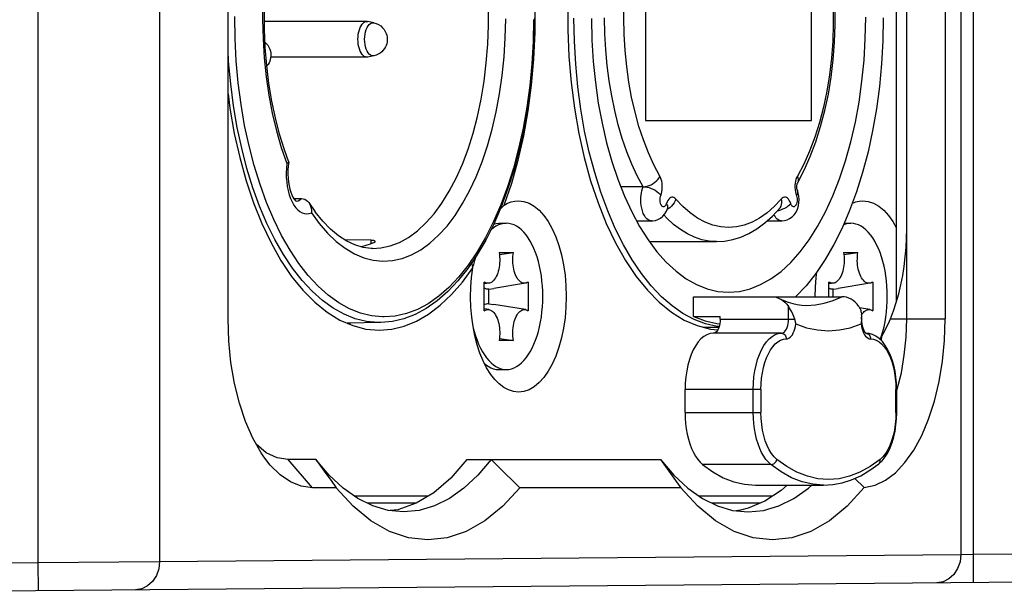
# Model space of a CAD drawing. Extents: x 0 to 420, y 0 to 297.
# Tile 21 of 116: x 153.26 to 160.26, y 74.34 to 78.41. Entities that reach past the tile are written whole.
import ezdxf

# ---------------------------------------------------------------- set-up
doc = ezdxf.new("R2010")
doc.units = 0
doc.header["$LTSCALE"] = 23.1
doc.layers.get('0').update_dxf_attribs({"linetype": 'CONTINUOUS'})
doc.layers.add('02___PRT_ALL_AXES', color=7, linetype='CONTINUOUS')

msp = doc.modelspace()

# ---------------------------------------------------------------- linework, layer by layer
at = {"color": 7, "linetype": 'CONTINUOUS'}
for p, q in [((153.3855, 88.896), (153.3855, 74.5528)), ((154.2515, 88.8899), (154.2515, 74.5588)), ((159.95, 88.8402), (159.95, 74.6086)), ((160.0366, 88.8379), (160.0366, 74.6108)), ((154.738, 76.2844), (154.738, 87.1644)), ((159.5648, 76.2844), (159.5648, 87.1644)), ((159.838, 87.1644), (159.838, 76.2844)), ((159.4916, 76.4034), (159.4916, 87.0453)), ((157.7082, 79.0544), (157.7082, 77.6944)), ((158.8882, 77.6944), (158.8882, 79.0544)), ((155.7253, 78.3994), (154.9965, 78.3994)), ((155.7163, 78.3981), (155.7253, 78.3994)), ((155.7253, 78.3994), (155.7318, 78.3987)), ((155.7746, 78.3899), (155.7318, 78.3987)), ((155.7504, 78.3848), (155.7594, 78.3891)), ((155.7594, 78.3891), (155.7686, 78.3906)), ((155.7686, 78.3906), (155.7746, 78.3899)), ((155.7746, 78.1548), (155.7318, 78.146)), ((155.7594, 78.1557), (155.7504, 78.16)), ((155.7686, 78.1542), (155.7594, 78.1557)), ((155.7746, 78.1548), (155.7686, 78.1542)), ((155.7253, 78.1454), (155.0415, 78.1454)), ((155.7253, 78.1454), (155.7163, 78.1467)), ((155.7318, 78.146), (155.7253, 78.1454)), ((157.7082, 77.6944), (158.8882, 77.6944)), ((155.1166, 77.5032), (155.1557, 77.3894)), ((155.1614, 77.3919), (155.1557, 77.3894)), ((155.1699, 77.4002), (155.1701, 77.399)), ((157.69, 77.2245), (157.5306, 77.2245)), ((155.2059, 77.1405), (155.2611, 77.1401)), ((157.8564, 77.1044), (157.855, 77.1006)), ((158.7806, 77.1625), (158.782, 77.1587)), ((156.6734, 77.0643), (156.7019, 77.0933)), ((157.8675, 77.0666), (157.8606, 77.063)), ((157.865, 77.0736), (157.8658, 77.076)), ((155.1191, 76.8773), (155.0634, 76.9903)), ((156.665, 76.9644), (156.717, 76.9644)), ((157.6434, 76.9815), (157.7488, 76.9815)), ((158.5721, 76.9815), (158.6744, 76.9815)), ((159.1202, 76.9644), (159.167, 76.9644)), ((159.4655, 76.976), (159.4916, 76.9294)), ((155.7565, 76.8434), (155.5673, 76.847)), ((155.7565, 76.8192), (155.7565, 76.8434)), ((155.7856, 76.8351), (155.7853, 76.8365)), ((156.5705, 76.8446), (156.5087, 76.7385)), ((157.7344, 76.8344), (158.2128, 76.8344)), ((155.7658, 76.7854), (155.7661, 76.7854)), ((156.5102, 76.7609), (156.4464, 76.667)), ((156.6659, 76.7578), (156.7681, 76.7578)), ((156.668, 76.7431), (156.7681, 76.7578)), ((159.1159, 76.7578), (159.2181, 76.7578)), ((159.118, 76.7431), (159.2181, 76.7578)), ((156.3735, 76.5549), (156.3008, 76.4785)), ((156.5603, 76.3422), (156.5603, 76.5466)), ((156.8737, 76.5466), (156.8737, 76.3422)), ((159.0103, 76.4425), (159.0103, 76.5466)), ((159.3237, 76.5466), (159.3237, 76.3422)), ((156.3094, 76.5089), (156.2366, 76.4454)), ((156.5937, 76.5383), (156.5603, 76.5329)), ((156.5928, 76.4959), (156.6279, 76.5016)), ((156.5928, 76.3928), (156.5928, 76.4959)), ((156.8537, 76.5383), (156.6279, 76.5016)), ((159.0437, 76.5383), (159.0103, 76.5329)), ((159.0428, 76.4959), (159.0779, 76.5016)), ((159.0428, 76.4425), (159.0428, 76.4959)), ((159.3037, 76.5383), (159.0779, 76.5016)), ((158.0482, 76.4425), (159.1025, 76.4425)), ((158.0482, 76.3025), (158.0482, 76.4425)), ((156.5937, 76.3504), (156.5603, 76.3559)), ((156.5928, 76.3928), (156.6279, 76.3872)), ((156.8537, 76.3504), (156.6279, 76.3872)), ((158.7237, 76.2825), (158.7237, 76.3736)), ((159.3037, 76.3504), (159.2302, 76.3624)), ((155.8482, 76.2983), (155.8372, 76.2985)), ((158.0482, 76.3025), (158.2387, 76.3025)), ((158.2387, 76.2825), (158.2387, 76.3025)), ((158.2387, 76.2825), (158.7691, 76.2825)), ((159.2432, 76.2825), (159.2437, 76.2825)), ((159.2437, 76.2825), (159.2437, 76.2975)), ((159.449, 76.2844), (159.838, 76.2844)), ((155.8251, 76.2585), (155.5858, 76.2536)), ((155.8142, 76.2584), (155.8029, 76.2585)), ((155.8251, 76.2585), (155.8142, 76.2584)), ((158.2294, 76.2244), (158.1226, 76.2244)), ((158.1688, 76.2125), (158.2218, 76.208)), ((159.2522, 76.199), (159.2582, 76.1848)), ((156.7681, 76.131), (156.6659, 76.131)), ((156.668, 76.1457), (156.7681, 76.131)), ((158.6737, 76.1825), (158.1887, 76.1825)), ((159.2737, 76.1825), (159.2805, 76.1817)), ((159.3847, 76.1299), (159.3878, 76.161)), ((156.665, 75.9244), (156.717, 75.9244)), ((158.5283, 75.7825), (157.9887, 75.7825)), ((157.9887, 75.6192), (157.9887, 75.7825)), ((158.4737, 75.6192), (158.4737, 75.7825)), ((158.5283, 75.7825), (158.5283, 75.6193)), ((159.4937, 75.7825), (159.4883, 75.7825)), ((159.4883, 75.6193), (159.4883, 75.7825)), ((159.4937, 75.7721), (159.4978, 75.7845)), ((159.4937, 75.6192), (159.4937, 75.7825)), ((157.9887, 75.6192), (158.5283, 75.6192)), ((159.4883, 75.6192), (159.4937, 75.6192)), ((155.038, 75.2451), (154.9916, 75.3047)), ((155.3635, 75.2844), (155.1648, 75.2844)), ((155.338, 75.0844), (155.1648, 75.2844)), ((156.4368, 75.2844), (157.8135, 75.2844)), ((155.1084, 75.1758), (155.038, 75.2451)), ((158.5987, 75.2484), (158.1137, 75.2484)), ((158.8582, 75.1656), (158.7843, 75.1944)), ((159.2632, 75.0854), (159.1961, 75.1508)), ((155.5076, 75.0844), (155.338, 75.0844)), ((157.9576, 75.0844), (156.8124, 75.0844)), ((158.4887, 75.1025), (158.9737, 75.1025)), ((158.7147, 75.1025), (158.6709, 75.0635)), ((158.8657, 75.0805), (158.8894, 75.1025)), ((156.1602, 75.0244), (155.6377, 75.0244)), ((158.6105, 75.0244), (158.0877, 75.0244)), ((156.0762, 74.9744), (155.7289, 74.9744)), ((158.5207, 74.9744), (158.1789, 74.9744)), ((155.9451, 74.9279), (155.892, 74.9218)), ((158.327, 74.9233), (158.4368, 74.9126)), ((158.4368, 74.9126), (158.5465, 74.9233)), ((158.337, 74.7738), (158.2048, 74.849)), ((160.0366, 74.6108), (168.9169, 74.6883)), ((154.2515, 74.5588), (159.95, 74.6086)), ((159.95, 74.6086), (160.0366, 74.6108)), ((160.0366, 74.6108), (160.0383, 74.4108)), ((151.9999, 74.5407), (153.3855, 74.5528)), ((153.3855, 74.5528), (154.2515, 74.5588)), ((153.3855, 74.5528), (153.3872, 74.3528)), ((152.0016, 74.3407), (169.5187, 74.4936))]:
    msp.add_line(p, q, dxfattribs=at)
for points in [[(157.8094, 77.3), (157.767, 77.3797), (157.7281, 77.4652), (157.6926, 77.5567), (157.6607, 77.6534), (157.6327, 77.7548), (157.6087, 77.8601), (157.5889, 77.9689), (157.5733, 78.0803), (157.5622, 78.1939), (157.5554, 78.3088), (157.5532, 78.4244), (157.5554, 78.54), (157.5622, 78.6549), (157.5733, 78.7684), (157.5889, 78.8799), (157.6087, 78.9886), (157.6327, 79.094), (157.6607, 79.1953), (157.6926, 79.292), (157.7281, 79.3836), (157.767, 79.469), (157.8094, 79.5488)], [(155.0249, 78.952), (155.0067, 78.8201), (154.9936, 78.6857), (154.986, 78.5494), (154.9837, 78.4124), (154.9869, 78.2763), (154.9954, 78.141), (155.0093, 78.0068), (155.0285, 77.8749), (155.053, 77.7464), (155.0824, 77.622), (155.1166, 77.5032)], [(155.17, 77.4001), (155.1385, 77.4874), (155.1044, 77.5976), (155.0746, 77.7133), (155.0493, 77.8337), (155.0287, 77.9581), (155.013, 78.0855), (155.0023, 78.2151), (154.9967, 78.346), (154.9962, 78.4777), (155.0008, 78.6091), (155.0106, 78.7395)], [(155.7661, 76.7854), (155.8246, 76.7889), (155.8915, 76.8031), (155.9574, 76.8283), (156.022, 76.8641), (156.085, 76.9103), (156.1458, 76.9666), (156.204, 77.0327), (156.2594, 77.1081), (156.3115, 77.1922), (156.3601, 77.2847), (156.4047, 77.3847), (156.445, 77.4917), (156.4809, 77.6051), (156.512, 77.724), (156.5382, 77.8477), (156.5593, 77.9753), (156.575, 78.1059), (156.5853, 78.2385), (156.5902, 78.3721), (156.5896, 78.5059)], [(156.7019, 77.0933), (156.7554, 77.2498), (156.8018, 77.4136), (156.8412, 77.5853), (156.8732, 77.7632), (156.8974, 77.9458), (156.9139, 78.1318), (156.9223, 78.32), (156.9228, 78.509)], [(157.1548, 78.5287), (157.1544, 78.3397), (157.162, 78.1514), (157.1776, 77.965), (157.2011, 77.782), (157.2322, 77.6036), (157.2709, 77.4312), (157.3167, 77.2659), (157.3694, 77.1091), (157.4285, 76.9617), (157.4938, 76.825), (157.5646, 76.6999), (157.6404, 76.5872), (157.7208, 76.4879), (157.8051, 76.4026), (157.8928, 76.3319), (157.9831, 76.2765), (158.0754, 76.2365), (158.1688, 76.2125)], [(159.0421, 78.5056), (159.0429, 78.3826), (159.0386, 78.2596), (159.0293, 78.1379), (159.0151, 78.019), (158.9961, 77.9028), (158.9722, 77.7895), (158.9436, 77.6802), (158.9106, 77.5758), (158.8733, 77.4771), (158.8321, 77.3853), (158.787, 77.3)], [(158.7871, 77.2501), (158.8352, 77.341), (158.879, 77.4387), (158.9183, 77.5425), (158.9529, 77.6517), (158.9827, 77.7655), (159.0075, 77.8832), (159.0274, 78.004), (159.0421, 78.1274), (159.0518, 78.2525), (159.0563, 78.3785), (159.0555, 78.5049)], [(155.0634, 76.9903), (155.0122, 77.1113), (154.9656, 77.2394), (154.924, 77.3741), (154.8875, 77.5145), (154.8563, 77.6599), (154.8306, 77.8096), (154.8106, 77.9627), (154.7963, 78.1185), (154.7878, 78.276), (154.7852, 78.4343)], [(155.5712, 76.7865), (155.6367, 76.7479), (155.7035, 76.7198), (155.7708, 76.7023), (155.8388, 76.6955), (155.9072, 76.6995), (155.9755, 76.7142), (156.0428, 76.7398), (156.109, 76.7759), (156.1734, 76.8224), (156.2357, 76.8788), (156.2955, 76.9449), (156.3525, 77.02), (156.4063, 77.1039), (156.4565, 77.1959), (156.503, 77.2954), (156.5453, 77.4019), (156.5833, 77.5146), (156.6168, 77.633), (156.6455, 77.7562), (156.6693, 77.8836), (156.688, 78.0143), (156.7016, 78.1477), (156.7098, 78.283), (156.7127, 78.4192)], [(155.7163, 78.1467), (155.7074, 78.1505), (155.6989, 78.1569), (155.691, 78.1655), (155.6837, 78.1764), (155.6773, 78.1892), (155.6719, 78.2037), (155.6675, 78.2196), (155.6644, 78.2366), (155.6624, 78.2543), (155.6618, 78.2724), (155.6624, 78.2904), (155.6644, 78.3082), (155.6675, 78.3251), (155.6719, 78.341), (155.6773, 78.3555), (155.6837, 78.3684), (155.691, 78.3792), (155.6989, 78.3879), (155.7074, 78.3942), (155.7163, 78.3981)], [(155.7504, 78.16), (155.7418, 78.1671), (155.7339, 78.1768), (155.7269, 78.1888), (155.7208, 78.2029), (155.716, 78.2187), (155.7124, 78.2359), (155.7103, 78.2539), (155.7095, 78.2724), (155.7103, 78.2909), (155.7124, 78.3089), (155.716, 78.326), (155.7208, 78.3418), (155.7269, 78.3559), (155.7339, 78.368), (155.7418, 78.3777), (155.7504, 78.3848)], [(155.7746, 78.3899), (155.7919, 78.385), (155.8085, 78.3775), (155.8241, 78.3672), (155.8376, 78.355), (155.8484, 78.3419), (155.8567, 78.3284), (155.8629, 78.3146), (155.8671, 78.3012), (155.8695, 78.2883), (155.8705, 78.2759), (155.8703, 78.264), (155.8689, 78.2523), (155.8664, 78.2408), (155.8626, 78.2293), (155.8575, 78.2179), (155.8508, 78.2064), (155.8423, 78.195), (155.8319, 78.1842), (155.8198, 78.1743), (155.806, 78.1659), (155.7909, 78.1593), (155.7746, 78.1548)], [(156.9166, 78.4222), (156.9135, 78.2619), (156.9044, 78.1024), (156.8894, 77.9448), (156.8686, 77.7897), (156.842, 77.638), (156.8097, 77.4906), (156.772, 77.3483), (156.729, 77.2118), (156.6809, 77.0818), (156.628, 76.9592), (156.5705, 76.8446)], [(156.9112, 78.4144), (156.9079, 78.2562), (156.8987, 78.0988), (156.8836, 77.9433), (156.8629, 77.7906), (156.8365, 77.6413), (156.8046, 77.4964), (156.7675, 77.3567), (156.7252, 77.2229), (156.6781, 77.0958), (156.6263, 76.976)], [(158.2309, 76.2294), (158.2157, 76.2306), (158.1342, 76.249), (158.0532, 76.2796), (157.9737, 76.3223), (157.896, 76.3767), (157.8206, 76.4425), (157.7481, 76.5192), (157.6786, 76.6065), (157.6124, 76.7043), (157.55, 76.8116), (157.4918, 76.9281), (157.4381, 77.0529), (157.3893, 77.1852), (157.3456, 77.3244), (157.3072, 77.4697), (157.2743, 77.6202), (157.2472, 77.7753), (157.2259, 77.934), (157.2106, 78.0955), (157.2013, 78.2589), (157.1982, 78.4233)], [(157.3232, 78.4195), (157.3264, 78.2669), (157.3355, 78.1152), (157.3506, 77.9656), (157.3714, 77.8187), (157.3979, 77.6757), (157.43, 77.5372), (157.4673, 77.4041), (157.5098, 77.2771), (157.5572, 77.1572), (157.6091, 77.0448), (157.6655, 76.9409), (157.7256, 76.8461), (157.7887, 76.7618), (157.8549, 76.6876), (157.9241, 76.6237), (157.9959, 76.5705), (158.0697, 76.5287), (158.145, 76.4986), (158.2211, 76.4805), (158.2982, 76.4744)], [(157.69, 77.2245), (157.6486, 77.3018), (157.61, 77.3849), (157.5746, 77.4732), (157.5423, 77.5663), (157.5135, 77.6638), (157.4882, 77.7651), (157.4665, 77.8698), (157.4487, 77.9773), (157.4347, 78.0871), (157.4247, 78.1985), (157.4186, 78.3112), (157.4166, 78.4244)], [(158.2982, 76.4744), (158.3747, 76.4804), (158.4504, 76.4983), (158.5256, 76.5282), (158.5993, 76.5697), (158.6711, 76.6227), (158.7406, 76.6867), (158.8071, 76.761), (158.8706, 76.8457), (158.9311, 76.9411), (158.9878, 77.0459), (159.0401, 77.1592), (159.0877, 77.2803), (159.1304, 77.4084), (159.1678, 77.5427), (159.1998, 77.6823), (159.2262, 77.8264), (159.2468, 77.9741), (159.2616, 78.1244), (159.2704, 78.2764), (159.2732, 78.4292)], [(159.3982, 78.4255), (159.3952, 78.2611), (159.386, 78.0977), (159.3708, 77.9362), (159.3495, 77.7774), (159.3225, 77.6222), (159.2897, 77.4715), (159.2514, 77.3262), (159.2077, 77.187), (159.159, 77.0547)], [(155.0007, 78.251), (155.0096, 78.243), (155.0204, 78.2299), (155.0287, 78.2164), (155.0349, 78.2026), (155.0391, 78.1892), (155.0415, 78.1763), (155.0425, 78.1639), (155.0423, 78.152), (155.0409, 78.1403), (155.0384, 78.1288), (155.0346, 78.1173), (155.0295, 78.1059), (155.0228, 78.0944), (155.0143, 78.083), (155.0134, 78.0821)], [(154.9625, 77.0865), (154.915, 77.2171), (154.8725, 77.3544), (154.8353, 77.4976), (154.8035, 77.646), (154.7773, 77.7987), (154.7569, 77.9549), (154.7423, 78.1137), (154.738, 78.1951)], [(154.738, 77.8839), (154.7511, 77.782), (154.7822, 77.6036), (154.8209, 77.4312), (154.8667, 77.2659), (154.9194, 77.1091), (154.9785, 76.9617), (155.0438, 76.825), (155.1146, 76.6999), (155.1904, 76.5872), (155.2708, 76.4879), (155.3551, 76.4026), (155.4428, 76.3319), (155.5331, 76.2765), (155.6254, 76.2365), (155.7188, 76.2125), (155.8136, 76.2044)], [(155.1557, 77.3894), (155.1528, 77.3567), (155.1517, 77.3239), (155.1525, 77.291), (155.1551, 77.2585), (155.1596, 77.2268), (155.1658, 77.1964), (155.1737, 77.1676), (155.1832, 77.1407), (155.1941, 77.1162)], [(155.1701, 77.399), (155.17, 77.3986), (155.1686, 77.3966), (155.1657, 77.3943), (155.1614, 77.3919)], [(155.1701, 77.399), (155.1663, 77.3713), (155.1642, 77.343), (155.1638, 77.3143), (155.165, 77.2856), (155.1679, 77.2578), (155.1723, 77.2314), (155.178, 77.2071), (155.1847, 77.1853), (155.192, 77.1666), (155.1995, 77.1511)], [(157.69, 77.2245), (157.7039, 77.2254), (157.7183, 77.2282), (157.7328, 77.2327), (157.7471, 77.2389), (157.7608, 77.2466), (157.7735, 77.2556), (157.785, 77.2657), (157.795, 77.2767), (157.8032, 77.2882), (157.8094, 77.3)], [(157.8158, 77.1625), (157.8201, 77.1754), (157.8233, 77.189), (157.8254, 77.2036), (157.8265, 77.2187), (157.8263, 77.2338), (157.8251, 77.2488), (157.8227, 77.2632), (157.8192, 77.2767), (157.8148, 77.289), (157.8094, 77.3)], [(158.7737, 77.2632), (158.7713, 77.2488), (158.7701, 77.2338), (158.7699, 77.2187), (158.771, 77.2036), (158.7731, 77.189)], [(158.787, 77.3), (158.7816, 77.2889), (158.7772, 77.2767), (158.7737, 77.2632)], [(158.787, 77.1993), (158.7864, 77.2011), (158.7855, 77.2041), (158.7846, 77.2082), (158.7839, 77.2131), (158.7834, 77.2188), (158.7832, 77.2248), (158.7834, 77.2308), (158.784, 77.2364), (158.7847, 77.2413), (158.7856, 77.2452), (158.7864, 77.248), (158.787, 77.2498), (158.7873, 77.2505), (158.7871, 77.2501)], [(158.787, 77.3), (158.7911, 77.2882), (158.7929, 77.2767), (158.7925, 77.2657), (158.7898, 77.2556), (158.7871, 77.2501)], [(157.6738, 77.1315), (157.6743, 77.1481), (157.6756, 77.1644), (157.6779, 77.1805), (157.6811, 77.196), (157.6851, 77.2108), (157.69, 77.2245)], [(157.69, 77.2245), (157.704, 77.2238), (157.7186, 77.2215), (157.7335, 77.2178), (157.7484, 77.2127), (157.7627, 77.2064), (157.7762, 77.199), (157.7885, 77.1907), (157.7994, 77.1817), (157.8086, 77.1722), (157.8158, 77.1625)], [(158.6744, 76.9815), (158.6779, 76.9816), (158.6959, 76.9836), (158.7143, 76.9889), (158.7324, 76.9976), (158.7494, 77.0097), (158.7645, 77.0252), (158.7776, 77.0441), (158.7876, 77.0654), (158.7945, 77.0881), (158.7984, 77.1113), (158.7994, 77.1339), (158.7979, 77.1561), (158.7938, 77.1779), (158.787, 77.1993)], [(158.7731, 77.189), (158.7763, 77.1754), (158.7806, 77.1625)], [(158.787, 77.1993), (158.789, 77.1907), (158.7885, 77.1817), (158.7857, 77.1722), (158.7806, 77.1625)], [(155.1941, 77.1162), (155.2064, 77.0943), (155.2198, 77.0754), (155.2342, 77.0596), (155.2494, 77.0471), (155.2653, 77.0382), (155.2815, 77.0329), (155.298, 77.0313), (155.3143, 77.0335), (155.3307, 77.0394)], [(155.1995, 77.1511), (155.2068, 77.139), (155.2133, 77.1301), (155.2187, 77.1244), (155.2204, 77.1228)], [(155.2229, 77.1215), (155.236, 77.1243), (155.2488, 77.1306), (155.2611, 77.1401)], [(155.2611, 77.1401), (155.2725, 77.139), (155.2836, 77.1355), (155.2942, 77.1298), (155.304, 77.1219), (155.3126, 77.112), (155.3589, 77.0449)], [(155.3156, 77.1076), (155.3199, 77.1001), (155.3257, 77.0867), (155.3295, 77.0718), (155.3313, 77.0559), (155.3307, 77.0394)], [(156.7019, 77.0933), (156.7268, 77.1068), (156.752, 77.1165), (156.7776, 77.1224), (156.8036, 77.1244)], [(156.8036, 77.1244), (156.8419, 77.12), (156.8792, 77.1073), (156.9158, 77.0862), (156.9511, 77.057), (156.9844, 77.0201), (157.0155, 76.976), (157.044, 76.9252), (157.0694, 76.8683), (157.0914, 76.8061), (157.1099, 76.7394), (157.1245, 76.6689), (157.135, 76.5957), (157.1414, 76.5205), (157.1436, 76.4444), (157.1414, 76.3682), (157.135, 76.293), (157.1245, 76.2198), (157.1099, 76.1493), (157.0914, 76.0826), (157.0694, 76.0204), (157.044, 75.9636), (157.0155, 75.9127), (156.9844, 75.8686), (156.9511, 75.8317), (156.9158, 75.8026), (156.8792, 75.7814), (156.8419, 75.7687), (156.8036, 75.7644)], [(157.7488, 76.9815), (157.738, 76.9831), (157.7269, 76.9881), (157.7165, 76.9962), (157.7073, 77.0066), (157.699, 77.0193), (157.6914, 77.035), (157.685, 77.0526), (157.6802, 77.071), (157.6767, 77.0904), (157.6745, 77.1107), (157.6738, 77.1315)], [(157.855, 77.1006), (157.8515, 77.0934), (157.8476, 77.0878), (157.8431, 77.084), (157.8383, 77.0819), (157.8335, 77.0817), (157.8287, 77.0834), (157.8241, 77.087), (157.82, 77.0922), (157.8165, 77.099), (157.8136, 77.107), (157.8117, 77.1159), (157.8106, 77.1254), (157.8105, 77.1352), (157.8113, 77.145), (157.8131, 77.154), (157.8158, 77.1625)], [(157.9235, 77.1365), (157.9166, 77.1432), (157.9094, 77.1476), (157.9018, 77.1498), (157.8942, 77.1497), (157.8868, 77.1473), (157.8795, 77.1427), (157.8727, 77.1359), (157.8665, 77.1271), (157.8611, 77.1167), (157.8564, 77.1044)], [(157.865, 77.0736), (157.866, 77.0797), (157.8651, 77.0876), (157.8619, 77.0959), (157.8564, 77.1044)], [(157.9235, 77.1365), (157.9185, 77.123), (157.9115, 77.1098), (157.9027, 77.0973), (157.8922, 77.0857), (157.8804, 77.0754), (157.8675, 77.0666)], [(158.6729, 77.1365), (158.6231, 77.0836), (158.5718, 77.0385), (158.5189, 77.0013), (158.4648, 76.9721), (158.4098, 76.9512), (158.3541, 76.9386), (158.2982, 76.9344), (158.2423, 76.9386), (158.1866, 76.9512), (158.1316, 76.9721), (158.0775, 77.0013), (158.0246, 77.0385), (157.9733, 77.0836), (157.9235, 77.1365)], [(158.6459, 77.054), (158.6553, 77.056), (158.6703, 77.0604), (158.6849, 77.066), (158.6988, 77.0725), (158.7115, 77.0797), (158.7228, 77.0876), (158.7324, 77.0959), (158.74, 77.1044)], [(158.6621, 77.0713), (158.6653, 77.0754), (158.6711, 77.0857), (158.6748, 77.0973), (158.6764, 77.1098), (158.6757, 77.123), (158.6729, 77.1365)], [(158.74, 77.1044), (158.7353, 77.1167), (158.7299, 77.1271), (158.7237, 77.1359), (158.7169, 77.1427), (158.7096, 77.1473), (158.7022, 77.1497), (158.6946, 77.1498), (158.687, 77.1476), (158.6798, 77.1432), (158.6729, 77.1365)], [(158.782, 77.1587), (158.7843, 77.1497), (158.7856, 77.1405), (158.786, 77.1307), (158.7854, 77.1211), (158.7839, 77.1118), (158.7816, 77.1033), (158.7785, 77.0958), (158.7746, 77.0897), (158.7703, 77.0852), (158.7656, 77.0824), (158.7608, 77.0816), (158.7559, 77.0826), (158.7512, 77.0856), (158.7469, 77.0903), (158.7432, 77.0965), (158.74, 77.1044)], [(159.1784, 77.1074), (159.202, 77.1165), (159.2276, 77.1224), (159.2536, 77.1244)], [(159.2536, 77.1244), (159.2919, 77.12), (159.3292, 77.1073), (159.3658, 77.0862), (159.4011, 77.057), (159.4344, 77.0201), (159.4655, 76.976)], [(155.8029, 76.2585), (155.7223, 76.2662), (155.6422, 76.2858), (155.563, 76.3174), (155.4852, 76.3607), (155.4093, 76.4154), (155.3356, 76.4813), (155.2646, 76.558), (155.1966, 76.645), (155.132, 76.742), (155.0713, 76.8483), (155.0146, 76.9633), (154.9625, 77.0865)], [(155.3307, 77.0394), (155.387, 76.962), (155.4458, 76.8941), (155.5075, 76.8354), (155.5712, 76.7865)], [(155.7661, 76.7854), (155.757, 76.7856), (155.6989, 76.7928), (155.6405, 76.81), (155.582, 76.8375), (155.5238, 76.8751), (155.4667, 76.9228), (155.4114, 76.9798), (155.3589, 77.0449)], [(157.7488, 76.9815), (157.7591, 76.982), (157.7775, 76.9853), (157.7954, 76.9916), (157.8128, 77.0013), (157.8295, 77.0149), (157.8441, 77.0318), (157.8559, 77.0514), (157.865, 77.0736)], [(158.213, 76.8344), (158.2692, 76.8379), (158.3271, 76.8486), (158.3849, 76.8666), (158.4423, 76.8921), (158.4994, 76.9254), (158.5553, 76.9665), (158.6096, 77.0151), (158.6621, 77.0713)], [(159.159, 77.0547), (159.1055, 76.93), (159.0474, 76.8136), (158.9851, 76.7061)], [(156.6263, 76.976), (156.5703, 76.8641), (156.5102, 76.7609)], [(156.717, 76.9644), (156.6984, 76.963), (156.68, 76.9591), (156.6617, 76.9525), (156.6437, 76.9433), (156.6261, 76.9316), (156.609, 76.9174), (156.6052, 76.9136)], [(156.6279, 76.9589), (156.6456, 76.9629), (156.665, 76.9644)], [(156.977, 76.4444), (156.9763, 76.4816), (156.9743, 76.5184), (156.971, 76.5549), (156.9664, 76.5909), (156.9606, 76.6261), (156.9535, 76.6604), (156.9452, 76.6936), (156.9357, 76.7255), (156.9251, 76.756), (156.9135, 76.7849), (156.9008, 76.8121), (156.8872, 76.8374), (156.8728, 76.8607), (156.8575, 76.8818), (156.8416, 76.9008), (156.825, 76.9174), (156.8078, 76.9316), (156.7902, 76.9433), (156.7722, 76.9525), (156.754, 76.9591), (156.7355, 76.963), (156.717, 76.9644)], [(158.2116, 76.8344), (158.1603, 76.8377), (158.108, 76.8479), (158.0562, 76.865), (158.0051, 76.8889), (157.9549, 76.9195), (157.9058, 76.9567), (157.858, 77.0003), (157.8367, 77.0233)], [(158.6744, 76.9815), (158.6645, 76.9829), (158.6544, 76.987), (158.6445, 76.994), (158.6348, 77.0041), (158.6259, 77.0171), (158.6208, 77.0271)], [(159.167, 76.9644), (159.1484, 76.963), (159.13, 76.9591), (159.1158, 76.954)], [(159.427, 76.4444), (159.4263, 76.4816), (159.4243, 76.5184), (159.421, 76.5549), (159.4164, 76.5909), (159.4106, 76.6261), (159.4035, 76.6604), (159.3952, 76.6936), (159.3857, 76.7255), (159.3751, 76.756), (159.3635, 76.7849), (159.3508, 76.8121), (159.3372, 76.8374), (159.3228, 76.8607), (159.3075, 76.8818), (159.2916, 76.9008), (159.275, 76.9174), (159.2578, 76.9316), (159.2402, 76.9433), (159.2222, 76.9525), (159.204, 76.9591), (159.1855, 76.963), (159.167, 76.9644)], [(159.491, 76.4015), (159.5085, 76.4635), (159.5237, 76.5272), (159.5364, 76.5923), (159.5468, 76.6583), (159.5547, 76.7248), (159.5604, 76.7916), (159.5637, 76.858), (159.5648, 76.9244)], [(155.8372, 76.2985), (155.7578, 76.3061), (155.6793, 76.3254), (155.6015, 76.3564), (155.5251, 76.3989), (155.4505, 76.4528), (155.3782, 76.5175), (155.3087, 76.5926), (155.2421, 76.6778), (155.1788, 76.7729), (155.1191, 76.8773)], [(155.7776, 76.8279), (155.7478, 76.8156), (155.718, 76.8056), (155.6879, 76.7977), (155.6844, 76.7971)], [(155.7853, 76.8365), (155.7836, 76.8383), (155.7805, 76.84), (155.7761, 76.8413), (155.7705, 76.8424), (155.7639, 76.843), (155.7565, 76.8434)], [(155.7776, 76.8279), (155.7816, 76.8301), (155.7843, 76.8323), (155.7855, 76.8344), (155.7856, 76.8351)], [(156.6659, 76.7578), (156.668, 76.7429), (156.6694, 76.7278), (156.6702, 76.7124), (156.6702, 76.697), (156.6695, 76.6817), (156.6681, 76.6666), (156.666, 76.6517), (156.6632, 76.6372), (156.6598, 76.6234), (156.6557, 76.6104), (156.6511, 76.598), (156.6459, 76.5866), (156.6401, 76.5762), (156.634, 76.5668), (156.6274, 76.5588), (156.6205, 76.5519), (156.6133, 76.5464), (156.6059, 76.5421), (156.5983, 76.5393), (156.5937, 76.5383)], [(156.8537, 76.5383), (156.851, 76.538), (156.8433, 76.5379), (156.8356, 76.5393), (156.8281, 76.5421), (156.8206, 76.5464), (156.8134, 76.5519), (156.8065, 76.5588), (156.7999, 76.5668), (156.7938, 76.5762), (156.7881, 76.5866), (156.7829, 76.598), (156.7782, 76.6104), (156.7742, 76.6234), (156.7707, 76.6372), (156.7679, 76.6517), (156.7658, 76.6666), (156.7644, 76.6817), (156.7637, 76.697), (156.7638, 76.7124), (156.7645, 76.7278), (156.7659, 76.7429), (156.7681, 76.7578)], [(159.1159, 76.7578), (159.118, 76.7429), (159.1194, 76.7278), (159.1202, 76.7124), (159.1202, 76.697), (159.1195, 76.6817), (159.1181, 76.6666), (159.116, 76.6517), (159.1132, 76.6372), (159.1098, 76.6234), (159.1057, 76.6104), (159.1011, 76.598), (159.0959, 76.5866), (159.0901, 76.5762), (159.084, 76.5668), (159.0774, 76.5588), (159.0705, 76.5519), (159.0633, 76.5464), (159.0559, 76.5421), (159.0483, 76.5393), (159.0437, 76.5383)], [(159.3037, 76.5383), (159.301, 76.538), (159.2933, 76.5379), (159.2856, 76.5393), (159.2781, 76.5421), (159.2706, 76.5464), (159.2634, 76.5519), (159.2565, 76.5588), (159.2499, 76.5668), (159.2438, 76.5762), (159.2381, 76.5866), (159.2329, 76.598), (159.2282, 76.6104), (159.2242, 76.6234), (159.2207, 76.6372), (159.2179, 76.6517), (159.2158, 76.6666), (159.2144, 76.6817), (159.2137, 76.697), (159.2138, 76.7124), (159.2145, 76.7278), (159.2159, 76.7429), (159.2181, 76.7578)], [(156.5087, 76.7385), (156.4429, 76.6418), (156.3735, 76.5549)], [(156.4791, 76.6477), (156.4752, 76.6776), (156.4748, 76.6886)], [(156.497, 76.7212), (156.4888, 76.6936), (156.4805, 76.6604)], [(158.9851, 76.7061), (158.919, 76.6083), (158.8496, 76.5207), (158.7769, 76.4437), (158.7756, 76.4425)], [(155.8136, 76.2044), (155.903, 76.2116), (155.9913, 76.233), (156.0787, 76.2687), (156.1644, 76.3182), (156.2478, 76.3813), (156.3284, 76.4576), (156.4054, 76.5463), (156.4791, 76.6477)], [(156.4464, 76.667), (156.3794, 76.5829), (156.3094, 76.5089)], [(156.6073, 75.8892), (156.5771, 75.9373), (156.5519, 75.9871), (156.5295, 76.0419), (156.5101, 76.101), (156.4938, 76.1639), (156.4809, 76.2298), (156.4715, 76.298), (156.4657, 76.3678), (156.4636, 76.4385), (156.4651, 76.5092), (156.4703, 76.5788), (156.4791, 76.6477)], [(158.9137, 76.4425), (158.9151, 76.5092), (158.9203, 76.5788), (158.9252, 76.6175)], [(156.5937, 76.5383), (156.5906, 76.5379), (156.5829, 76.538), (156.5752, 76.5394), (156.5677, 76.5423), (156.5603, 76.5466)], [(156.8737, 76.5466), (156.8662, 76.5423), (156.8587, 76.5394), (156.8537, 76.5383)], [(159.0437, 76.5383), (159.0406, 76.5379), (159.0329, 76.538), (159.0252, 76.5394), (159.0177, 76.5423), (159.0103, 76.5466)], [(159.3237, 76.5466), (159.3162, 76.5423), (159.3087, 76.5394), (159.3037, 76.5383)], [(156.3008, 76.4785), (156.2256, 76.413), (156.148, 76.3588), (156.0686, 76.3161), (155.988, 76.2851), (155.9066, 76.2659), (155.8251, 76.2585)], [(156.5928, 76.4959), (156.584, 76.4957), (156.5753, 76.497), (156.5666, 76.4997), (156.5603, 76.5028)], [(159.0428, 76.4959), (159.034, 76.4957), (159.0253, 76.497), (159.0166, 76.4997), (159.0103, 76.5028)], [(156.2366, 76.4454), (156.1615, 76.3928), (156.0847, 76.3517), (156.0065, 76.3221), (155.9278, 76.3043), (155.8482, 76.2983)], [(156.717, 75.9244), (156.7355, 75.9257), (156.754, 75.9297), (156.7722, 75.9363), (156.7902, 75.9454), (156.8078, 75.9572), (156.825, 75.9714), (156.8416, 75.988), (156.8575, 76.0069), (156.8728, 76.0281), (156.8872, 76.0514), (156.9008, 76.0767), (156.9135, 76.1038), (156.9251, 76.1328), (156.9357, 76.1632), (156.9452, 76.1952), (156.9535, 76.2284), (156.9606, 76.2627), (156.9664, 76.2979), (156.971, 76.3338), (156.9743, 76.3704), (156.9763, 76.4072), (156.977, 76.4444)], [(158.6025, 76.4425), (158.6197, 76.4414), (158.6366, 76.438), (158.6533, 76.4323), (158.6629, 76.4279)], [(158.6629, 76.428), (158.6917, 76.4146), (158.7226, 76.4028), (158.754, 76.3933), (158.786, 76.3863), (158.8189, 76.3819), (158.8525, 76.3804)], [(158.6629, 76.4279), (158.6694, 76.4245), (158.6846, 76.4147), (158.6987, 76.4029), (158.7117, 76.3892), (158.7237, 76.3736)], [(158.8525, 76.3804), (158.9156, 76.3843), (158.9784, 76.396), (159.0408, 76.4154), (159.1025, 76.4425)], [(159.2237, 76.3736), (159.2117, 76.3892), (159.1987, 76.4029), (159.1845, 76.4147), (159.1694, 76.4245), (159.1533, 76.4323), (159.1366, 76.438), (159.1197, 76.4414), (159.1025, 76.4425)], [(159.4106, 76.2627), (159.4164, 76.2979), (159.421, 76.3338), (159.4243, 76.3704), (159.4263, 76.4072), (159.427, 76.4444)], [(159.449, 76.2844), (159.4712, 76.3419), (159.491, 76.4015)], [(156.5603, 76.3859), (156.5666, 76.3891), (156.5753, 76.3918), (156.584, 76.393), (156.5928, 76.3928)], [(156.5603, 76.3422), (156.5677, 76.3464), (156.5752, 76.3493), (156.5829, 76.3508), (156.5906, 76.3508), (156.5937, 76.3504)], [(156.5937, 76.3504), (156.5983, 76.3494), (156.6059, 76.3466), (156.6133, 76.3424), (156.6205, 76.3368), (156.6274, 76.33), (156.634, 76.3219), (156.6401, 76.3126), (156.6459, 76.3022), (156.6511, 76.2907), (156.6557, 76.2784), (156.6598, 76.2653), (156.6632, 76.2515), (156.666, 76.2371), (156.6681, 76.2222), (156.6695, 76.2071), (156.6702, 76.1918), (156.6702, 76.1763), (156.6694, 76.1609), (156.668, 76.1458), (156.6659, 76.131)], [(156.7681, 76.131), (156.7659, 76.1458), (156.7645, 76.1609), (156.7638, 76.1763), (156.7637, 76.1918), (156.7644, 76.2071), (156.7658, 76.2222), (156.7679, 76.2371), (156.7707, 76.2515), (156.7742, 76.2653), (156.7782, 76.2784), (156.7829, 76.2907), (156.7881, 76.3022), (156.7938, 76.3126), (156.7999, 76.3219), (156.8065, 76.33), (156.8134, 76.3368), (156.8206, 76.3424), (156.8281, 76.3466), (156.8356, 76.3494), (156.8433, 76.3508), (156.851, 76.3508), (156.8537, 76.3504)], [(156.8537, 76.3504), (156.8587, 76.3493), (156.8662, 76.3464), (156.8737, 76.3422)], [(158.7691, 76.2825), (158.7624, 76.3009), (158.755, 76.3181), (158.7473, 76.334), (158.7393, 76.3486), (158.7313, 76.3618), (158.7237, 76.3736)], [(159.2237, 76.3736), (159.2269, 76.3685), (159.2299, 76.363), (159.2327, 76.3571), (159.2352, 76.3507), (159.2375, 76.3439), (159.2394, 76.3366), (159.241, 76.3289), (159.2423, 76.3207), (159.2432, 76.3119), (159.2436, 76.3027), (159.2437, 76.2975)], [(159.2432, 76.3115), (159.2438, 76.3126), (159.2499, 76.3219), (159.2565, 76.33), (159.2634, 76.3368), (159.2706, 76.3424), (159.2781, 76.3466), (159.2856, 76.3494), (159.2933, 76.3508), (159.301, 76.3508), (159.3037, 76.3504)], [(159.3037, 76.3504), (159.3087, 76.3493), (159.3162, 76.3464), (159.3237, 76.3422)], [(154.9916, 75.3047), (154.9728, 75.3324), (154.9137, 75.4358), (154.862, 75.5539), (154.8184, 75.6844), (154.7837, 75.8252), (154.7584, 75.9738), (154.7433, 76.1265), (154.738, 76.2844)], [(158.0482, 76.3025), (158.1309, 76.2702), (158.2142, 76.2509), (158.2358, 76.2492)], [(158.2387, 76.2825), (158.2381, 76.2666), (158.2363, 76.2515), (158.2332, 76.237), (158.2292, 76.2237), (158.2241, 76.2118), (158.2181, 76.2016), (158.2115, 76.1934), (158.2042, 76.1874), (158.1967, 76.1838), (158.1887, 76.1825)], [(158.6737, 76.1825), (158.6815, 76.1837), (158.6892, 76.1874), (158.6964, 76.1934), (158.7031, 76.2016), (158.7091, 76.2118), (158.7142, 76.2237), (158.7183, 76.2371), (158.7213, 76.2516), (158.7231, 76.2668), (158.7237, 76.2825)], [(158.7764, 76.2493), (158.7757, 76.2548), (158.7748, 76.2602), (158.7737, 76.2658), (158.7724, 76.2713), (158.7708, 76.2769), (158.7691, 76.2825)], [(159.2432, 76.2825), (159.2428, 76.2769), (159.2423, 76.2713), (159.2419, 76.2658), (159.2414, 76.2603), (159.2409, 76.2548), (159.2403, 76.2493)], [(159.2437, 76.2975), (159.2436, 76.2928), (159.2432, 76.2825)], [(159.2437, 76.2825), (159.2443, 76.2659), (159.246, 76.2499), (159.2487, 76.2348), (159.2522, 76.2212), (159.2564, 76.2094), (159.2608, 76.1997), (159.2652, 76.1924), (159.2692, 76.1871), (159.2712, 76.1851)], [(159.2632, 75.0854), (159.3399, 75.1019), (159.4137, 75.137), (159.4852, 75.1911), (159.5527, 75.2627), (159.6151, 75.3511), (159.6713, 75.4544), (159.7205, 75.5714), (159.762, 75.6999), (159.7949, 75.8383), (159.8188, 75.9835), (159.8331, 76.1318), (159.838, 76.2844)], [(159.3768, 76.1376), (159.3857, 76.1632), (159.3952, 76.1952), (159.4035, 76.2284), (159.4106, 76.2627)], [(159.3878, 76.161), (159.4042, 76.1901), (159.4199, 76.2204), (159.4349, 76.2518), (159.449, 76.2844)], [(159.4978, 75.7845), (159.5268, 75.9021), (159.5478, 76.0262), (159.5605, 76.1543), (159.5648, 76.2844)], [(156.484, 76.2144), (156.4888, 76.1952), (156.4982, 76.1632), (156.5088, 76.1328)], [(158.7083, 76.1425), (158.7177, 76.1438), (158.7268, 76.1474), (158.7356, 76.1536), (158.7439, 76.1619), (158.7516, 76.1724), (158.7585, 76.1848), (158.7645, 76.199), (158.7696, 76.2146), (158.7735, 76.2314), (158.7764, 76.2493)], [(158.7764, 76.2493), (158.8532, 76.2222), (158.9305, 76.2058), (159.0083, 76.2004), (159.0862, 76.2058), (159.1635, 76.2222), (159.2403, 76.2493)], [(159.2403, 76.2493), (159.2432, 76.2314), (159.2471, 76.2146), (159.2522, 76.199)], [(156.5088, 76.1328), (156.5205, 76.1038), (156.5331, 76.0767), (156.5467, 76.0514), (156.5611, 76.0281), (156.5764, 76.0069), (156.5924, 75.988), (156.609, 75.9714), (156.6261, 75.9572), (156.6437, 75.9454), (156.6617, 75.9363), (156.68, 75.9297), (156.6984, 75.9257), (156.717, 75.9244)], [(158.1887, 76.1825), (158.1661, 76.1799), (158.144, 76.1724), (158.1224, 76.1599), (158.1018, 76.1427), (158.0822, 76.121), (158.064, 76.0951), (158.0473, 76.0653), (158.0324, 76.032), (158.0195, 75.9956), (158.0086, 75.9564), (158, 75.9151), (157.9938, 75.8719), (157.99, 75.8278), (157.9887, 75.7825)], [(158.4737, 75.7825), (158.475, 75.8273), (158.4787, 75.8715), (158.4849, 75.9146), (158.4935, 75.956), (158.5044, 75.9953), (158.5173, 76.0319), (158.5323, 76.0653), (158.549, 76.0952), (158.5673, 76.1212), (158.5869, 76.1429), (158.6076, 76.16), (158.6292, 76.1725), (158.6513, 76.18), (158.6737, 76.1825)], [(158.5283, 75.7825), (158.5295, 75.8233), (158.5329, 75.863), (158.5385, 75.9018), (158.5463, 75.939), (158.556, 75.9743), (158.5677, 76.0071), (158.5811, 76.037), (158.5961, 76.0638), (158.6125, 76.0871), (158.6301, 76.1067), (158.6487, 76.1221), (158.6681, 76.1334), (158.6879, 76.1401), (158.7083, 76.1425)], [(158.6737, 76.1825), (158.6805, 76.1817), (158.687, 76.1794), (158.6929, 76.1757), (158.6982, 76.1708), (158.7025, 76.1647), (158.7057, 76.1578), (158.7077, 76.1503), (158.7083, 76.1425)], [(159.2582, 76.1848), (159.2651, 76.1724), (159.2728, 76.1619), (159.2811, 76.1536), (159.2899, 76.1474), (159.2989, 76.1438), (159.3083, 76.1425)], [(159.2712, 76.1851), (159.2724, 76.184), (159.2744, 76.1825)], [(159.2744, 76.1825), (159.2749, 76.1823), (159.2737, 76.1825)], [(159.4937, 75.7825), (159.4924, 75.8268), (159.4885, 75.8707), (159.482, 75.9136), (159.473, 75.955), (159.4615, 75.9945), (159.4476, 76.0315), (159.4312, 76.0657), (159.4125, 76.0964), (159.3917, 76.123), (159.3693, 76.1449), (159.346, 76.1616), (159.322, 76.1734), (159.2977, 76.1803), (159.2747, 76.1824)], [(159.2805, 76.1817), (159.287, 76.1794), (159.2929, 76.1757), (159.2982, 76.1708), (159.3025, 76.1647), (159.3057, 76.1578), (159.3077, 76.1503), (159.3083, 76.1425)], [(159.3083, 76.1425), (159.3287, 76.1401), (159.3486, 76.1334), (159.368, 76.1221), (159.3866, 76.1067), (159.4042, 76.0871), (159.4206, 76.0638), (159.4356, 76.037), (159.449, 76.0071), (159.4607, 75.9743), (159.4704, 75.939), (159.4782, 75.9018), (159.4838, 75.863), (159.4872, 75.8233), (159.4883, 75.7825)], [(156.5618, 75.9675), (156.57, 75.9603), (156.5884, 75.9475), (156.6071, 75.9374), (156.6262, 75.9302), (156.6456, 75.9258), (156.665, 75.9244)], [(156.8036, 75.7644), (156.768, 75.7681), (156.7332, 75.7791), (156.699, 75.7973), (156.6659, 75.8226), (156.6344, 75.8546), (156.6073, 75.8892)], [(157.9887, 75.6192), (157.9897, 75.5795), (157.9926, 75.5405), (157.9975, 75.5022), (158.0042, 75.4651), (158.0127, 75.4294), (158.0229, 75.3956), (158.0347, 75.3641), (158.0481, 75.3349), (158.0628, 75.3086), (158.0787, 75.2852), (158.0957, 75.2652), (158.1137, 75.2484)], [(158.5987, 75.2484), (158.5808, 75.2651), (158.5637, 75.2851), (158.5478, 75.3085), (158.5331, 75.3348), (158.5197, 75.364), (158.5079, 75.3956), (158.4976, 75.4295), (158.4891, 75.4652), (158.4824, 75.5023), (158.4776, 75.5407), (158.4747, 75.5798), (158.4737, 75.6192)], [(158.6408, 75.2855), (158.6214, 75.3041), (158.6034, 75.3267), (158.5869, 75.3536), (158.572, 75.3842), (158.5591, 75.418), (158.5483, 75.4547), (158.5397, 75.4937), (158.5334, 75.5345), (158.5297, 75.5762), (158.5283, 75.6193)], [(159.3664, 75.2544), (159.3895, 75.2763), (159.4106, 75.3027), (159.4297, 75.3334), (159.4466, 75.3679), (159.4609, 75.4052), (159.4726, 75.4451), (159.4818, 75.4869), (159.4884, 75.5302), (159.4924, 75.5745), (159.4937, 75.6192)], [(159.4883, 75.6193), (159.487, 75.5762), (159.4833, 75.5345), (159.477, 75.4937), (159.4684, 75.4547), (159.4576, 75.418), (159.4447, 75.3841), (159.4298, 75.3536), (159.4132, 75.3267), (159.3953, 75.3041), (159.3758, 75.2855)], [(155.1648, 75.2844), (155.0866, 75.2967), (155.0103, 75.3333), (154.9378, 75.3933)], [(155.7683, 74.955), (155.6616, 75.0076), (155.5579, 75.0805), (155.4583, 75.173), (155.3635, 75.2844)], [(155.3635, 75.2844), (155.3985, 75.2356), (155.4342, 75.186), (155.4706, 75.1356), (155.5076, 75.0844)], [(156.4368, 75.2844), (156.3217, 75.1523), (156.2013, 75.0489)], [(156.61, 75.2844), (156.5153, 75.173), (156.4156, 75.0805)], [(156.8124, 75.0844), (156.7606, 75.1356), (156.7097, 75.186), (156.6595, 75.2356), (156.61, 75.2844)], [(157.8135, 75.2844), (157.9082, 75.173), (158.0079, 75.0805), (158.1116, 75.0076), (158.2183, 74.955), (158.327, 74.9233)], [(157.8135, 75.2844), (157.8485, 75.2357), (157.8841, 75.1861), (157.9205, 75.1357), (157.9576, 75.0844)], [(158.5987, 75.2484), (158.6056, 75.2492), (158.6125, 75.2513), (158.6192, 75.2547), (158.6254, 75.2593), (158.6308, 75.2649), (158.6353, 75.2713), (158.6387, 75.2783), (158.6408, 75.2855)], [(158.7843, 75.1944), (158.7119, 75.2343), (158.6408, 75.2855)], [(159.3758, 75.2855), (159.3048, 75.2343), (159.2324, 75.1944), (159.1584, 75.1656), (159.0836, 75.1483), (159.0083, 75.1425), (158.9331, 75.1483), (158.8582, 75.1656)], [(159.3664, 75.2544), (159.371, 75.2593), (159.3742, 75.2649), (159.3761, 75.2713), (159.3766, 75.2783), (159.3758, 75.2855)], [(158.1137, 75.2484), (158.1862, 75.1962), (158.2601, 75.1555), (158.3356, 75.1261), (158.4119, 75.1084), (158.4887, 75.1025)], [(158.9737, 75.1025), (158.8969, 75.1084), (158.8205, 75.1261), (158.7451, 75.1554), (158.671, 75.1963), (158.5987, 75.2484)], [(158.9737, 75.1025), (159.0402, 75.1067), (159.1067, 75.1193), (159.1729, 75.1403), (159.2384, 75.1699), (159.303, 75.2079), (159.3664, 75.2544)], [(155.338, 75.0844), (155.2591, 75.0949), (155.1827, 75.1252), (155.1084, 75.1758)], [(155.887, 74.7738), (155.7548, 74.849), (155.6286, 74.9524), (155.5076, 75.0844)], [(156.8124, 75.0844), (156.6913, 74.9524), (156.5651, 74.849), (156.4328, 74.7737), (156.2972, 74.7279), (156.1599, 74.7128), (156.0226, 74.7279), (155.887, 74.7738)], [(156.4156, 75.0805), (156.312, 75.0076), (156.2053, 74.955), (156.0965, 74.9233), (155.9868, 74.9126)], [(158.2048, 74.849), (158.0786, 74.9524), (157.9576, 75.0844)], [(159.2632, 75.0854), (159.1418, 74.9529), (159.0154, 74.8492), (158.8831, 74.7738), (158.7474, 74.7279), (158.61, 74.7128), (158.4727, 74.7279), (158.337, 74.7738)], [(158.5465, 74.9233), (158.6553, 74.955), (158.762, 75.0076), (158.8657, 75.0805)], [(156.2013, 75.0489), (156.0749, 74.9737), (155.9451, 74.9279)], [(158.6709, 75.0635), (158.5561, 74.9892), (158.4367, 74.9391)], [(155.9868, 74.9126), (155.877, 74.9233), (155.7683, 74.955)], [(158.4367, 74.9391), (158.3818, 74.925), (158.354, 74.9206)], [(159.95, 74.6086), (159.9442, 74.557), (159.9272, 74.509), (159.9, 74.4677), (159.8645, 74.4359), (159.8231, 74.4157), (159.7785, 74.4086)], [(154.2515, 74.5588), (154.2458, 74.5073), (154.2288, 74.4593), (154.2016, 74.4179), (154.1661, 74.3861), (154.1246, 74.366), (154.0801, 74.3588)]]:
    msp.add_lwpolyline(points, dxfattribs=at)
at = {"layer": '02___PRT_ALL_AXES', "color": 3, "linetype": 'CONTINUOUS'}
msp.add_line((155.5972, 76.2487), (155.6094, 76.2541), dxfattribs=at)

doc.saveas('drawing.dxf')
